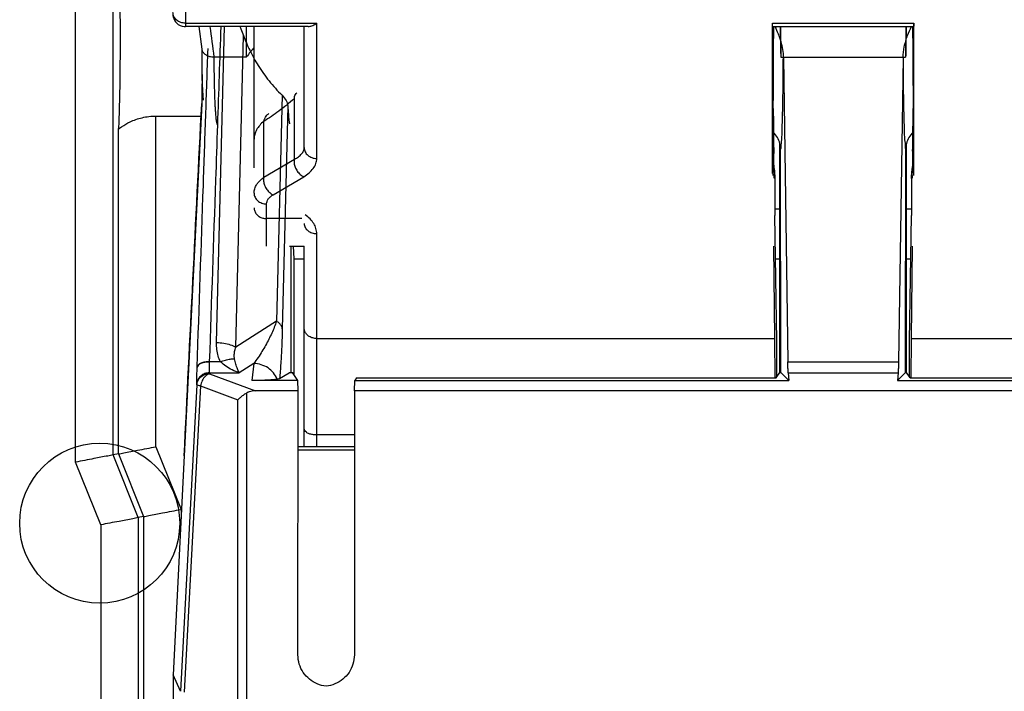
# Model space of a CAD drawing. Header units: inches. Extents: x 0 to 34, y 0 to 22.
# Tile 81 of 86: x 29.366 to 29.758, y 12.855 to 13.123. Entities that reach past the tile are written whole.
import ezdxf

# ---------------------------------------------------------------- set-up
doc = ezdxf.new("R2010")
doc.units = ezdxf.units.IN
doc.header["$LTSCALE"] = 1.87
doc.header["$MEASUREMENT"] = 0
doc.layers.get('0').update_dxf_attribs({"linetype": 'CONTINUOUS'})

msp = doc.modelspace()

# ---------------------------------------------------------------- linework, layer by layer
at = {"color": 7, "linetype": 'CONTINUOUS'}
for p, q in [((29.38805, 12.94606), (29.38805, 13.27825)), ((29.40304, 12.94895), (29.40304, 13.27537)), ((29.43185, 13.16348), (29.43185, 13.12115)), ((29.48082, 13.11981), (29.43184, 13.11981)), ((29.43185, 13.12115), (29.48422, 13.12115)), ((29.43715, 13.11981), (29.43835, 13.11079)), ((29.44426, 12.99379), (29.44738, 13.11981)), ((29.45622, 13.1077), (29.45622, 13.11981)), ((29.45922, 13.06351), (29.45922, 13.11981)), ((29.47922, 13.07153), (29.47922, 13.11981)), ((29.48422, 13.0672), (29.48422, 13.12115)), ((29.66604, 13.12115), (29.7224, 13.12115)), ((29.66604, 13.06123), (29.66604, 13.12115)), ((29.66605, 13.11981), (29.72239, 13.11981)), ((29.66648, 13.10998), (29.66656, 13.11981)), ((29.66928, 13.11981), (29.6693, 13.10766)), ((29.71916, 13.11981), (29.71914, 13.10766)), ((29.72188, 13.11981), (29.72195, 13.11038)), ((29.7224, 13.06131), (29.7224, 13.12115)), ((29.45192, 12.9919), (29.455, 13.11626)), ((29.72195, 13.11038), (29.72202, 13.10072)), ((29.44319, 13.1077), (29.44333, 13.1077)), ((29.44333, 13.1077), (29.45622, 13.1077)), ((29.66642, 13.10144), (29.66648, 13.10998)), ((29.6693, 13.10766), (29.71914, 13.10766)), ((29.67035, 13.10743), (29.67215, 12.98612)), ((29.71809, 13.10743), (29.71628, 12.98612)), ((29.66637, 13.09351), (29.66642, 13.10144)), ((29.72202, 13.10072), (29.72207, 13.09177)), ((29.47039, 13.09244), (29.46815, 13.00228)), ((29.47532, 13.06692), (29.47532, 13.09104)), ((29.66634, 13.08705), (29.66637, 13.09351)), ((29.72207, 13.09177), (29.7221, 13.08704)), ((29.43833, 13.08903), (29.43133, 12.94861)), ((29.43834, 13.08912), (29.43833, 13.08902)), ((29.47268, 13.08809), (29.47048, 12.99929)), ((29.7221, 13.08704), (29.72206, 13.08162)), ((29.42009, 13.08413), (29.43809, 13.08413)), ((29.42009, 12.95223), (29.42009, 13.08413)), ((29.46312, 13.05969), (29.46312, 13.08198)), ((29.66641, 13.076), (29.66638, 13.08065)), ((29.72206, 13.08162), (29.72203, 13.07717)), ((29.40509, 12.94934), (29.40509, 13.07856)), ((29.66645, 13.07204), (29.66641, 13.076)), ((29.72203, 13.07717), (29.722, 13.07323)), ((29.66649, 13.06874), (29.66645, 13.07204)), ((29.6689, 12.98181), (29.66896, 13.07317)), ((29.71953, 12.98181), (29.71948, 13.07317)), ((29.722, 13.07323), (29.72196, 13.06981)), ((29.66653, 13.06605), (29.66649, 13.06874)), ((29.66933, 12.98181), (29.66925, 13.07077)), ((29.7191, 12.98181), (29.71918, 13.07077)), ((29.72196, 13.06981), (29.72192, 13.06693)), ((29.46312, 13.05969), (29.47532, 13.06692)), ((29.66657, 13.06395), (29.66653, 13.06605)), ((29.66661, 13.06243), (29.66657, 13.06395)), ((29.72192, 13.06693), (29.72188, 13.06462)), ((29.46682, 13.05271), (29.47902, 13.05994)), ((29.66676, 13.05941), (29.66696, 13.0592)), ((29.66696, 13.0592), (29.66696, 13.04441)), ((29.72148, 13.0592), (29.72168, 13.05941)), ((29.72148, 13.0592), (29.72148, 13.04441)), ((29.72181, 13.06172), (29.72179, 13.06131)), ((29.46422, 13.03216), (29.46422, 13.04908)), ((29.66696, 13.04716), (29.66894, 13.04716)), ((29.66772, 12.99441), (29.66696, 13.04441)), ((29.71949, 13.04716), (29.72148, 13.04716)), ((29.72072, 12.99441), (29.72148, 13.04441)), ((29.47832, 13.04321), (29.46422, 13.04321)), ((29.48422, 12.95216), (29.48422, 13.03722)), ((29.47333, 13.03216), (29.47922, 13.03216)), ((29.47397, 12.98188), (29.47397, 13.03216)), ((29.47522, 13.02716), (29.47491, 13.03216)), ((29.47922, 12.95216), (29.47922, 13.03216)), ((29.66697, 12.99541), (29.66652, 13.03216)), ((29.72147, 12.99541), (29.72191, 13.03216)), ((29.47522, 13.02716), (29.47922, 13.02716)), ((29.47522, 12.98077), (29.47522, 13.02716)), ((29.66722, 13.02716), (29.66893, 13.02716)), ((29.7195, 13.02716), (29.72121, 13.02716)), ((29.46815, 13.00228), (29.45192, 12.9919)), ((29.48422, 12.99541), (29.66697, 12.99541)), ((29.66715, 12.97965), (29.66697, 12.99541)), ((29.66772, 12.98002), (29.66772, 12.99441)), ((29.72072, 12.98002), (29.72072, 12.99441)), ((29.72128, 12.97965), (29.72147, 12.99541)), ((29.72147, 12.99541), (29.90422, 12.99541)), ((29.4415, 12.986), (29.44151, 12.98612)), ((29.44582, 12.98612), (29.44151, 12.98612)), ((29.45908, 12.9854), (29.45333, 12.98172)), ((29.45908, 12.9854), (29.4583, 12.97862)), ((29.67215, 12.98612), (29.71628, 12.98612)), ((29.43651, 12.98381), (29.43651, 12.98393)), ((29.44139, 12.98172), (29.45333, 12.98172)), ((29.4414, 12.98137), (29.44139, 12.98172)), ((29.4414, 12.98137), (29.45978, 12.97452)), ((29.46941, 12.97938), (29.47325, 12.9817)), ((29.47326, 12.98171), (29.47325, 12.9817)), ((29.47326, 12.98181), (29.47455, 12.98177)), ((29.47664, 12.97862), (29.47455, 12.98177)), ((29.66748, 12.97965), (29.6689, 12.98181)), ((29.6689, 12.98181), (29.66933, 12.98181)), ((29.6725, 12.97862), (29.66933, 12.98181)), ((29.67228, 12.98172), (29.71615, 12.98172)), ((29.67228, 12.98172), (29.6725, 12.97862)), ((29.71593, 12.97862), (29.7191, 12.98181)), ((29.71615, 12.98172), (29.71593, 12.97862)), ((29.7191, 12.98181), (29.71953, 12.98181)), ((29.72096, 12.97965), (29.71953, 12.98181)), ((29.43641, 12.97695), (29.42984, 12.85469)), ((29.43641, 12.97695), (29.4364, 12.97729)), ((29.47664, 12.97862), (29.4583, 12.97862)), ((29.47683, 12.97452), (29.47664, 12.97862)), ((29.49922, 12.97452), (29.49941, 12.97862)), ((29.50009, 12.97965), (29.49941, 12.97862)), ((29.49941, 12.97862), (29.6725, 12.97862)), ((29.50009, 12.97965), (29.66748, 12.97965)), ((29.71593, 12.97862), (29.88903, 12.97862)), ((29.72096, 12.97965), (29.88834, 12.97965)), ((29.43787, 12.9765), (29.4313, 12.85436)), ((29.43787, 12.9765), (29.45275, 12.97095)), ((29.45629, 12.24777), (29.45629, 12.97369)), ((29.47683, 12.97452), (29.45978, 12.97452)), ((29.47674, 12.86919), (29.47683, 12.97452)), ((29.88922, 12.97452), (29.49922, 12.97452)), ((29.49922, 12.97452), (29.49922, 12.86918)), ((29.45275, 12.25257), (29.45275, 12.97095)), ((29.49922, 12.95691), (29.48422, 12.95691)), ((29.40509, 12.94934), (29.40304, 12.94895)), ((29.40509, 12.94934), (29.41509, 12.92434)), ((29.42009, 12.95223), (29.43009, 12.92723)), ((29.49922, 12.95216), (29.47681, 12.95216)), ((29.49922, 12.95091), (29.47681, 12.95091)), ((29.39805, 12.92106), (29.38805, 12.94606)), ((29.41304, 12.92395), (29.40304, 12.94895)), ((29.43133, 12.94861), (29.42689, 12.86119)), ((29.43009, 12.92723), (29.43009, 12.92411)), ((29.41509, 12.92434), (29.41304, 12.92395)), ((29.41304, 12.92395), (29.41304, 12.13472)), ((29.41509, 12.92434), (29.41509, 12.13508)), ((29.39805, 12.92106), (29.39805, 12.13217)), ((29.42689, 12.86119), (29.42759, 12.30893)), ((29.42984, 12.85469), (29.42689, 12.86119))]:
    msp.add_line(p, q, dxfattribs=at)
for points in [[(29.42685, 13.12441), (29.42688, 13.12412), (29.42699, 13.12359), (29.42719, 13.12297), (29.42749, 13.12234), (29.4279, 13.12173), (29.4284, 13.12118), (29.42901, 13.12069), (29.42972, 13.12029), (29.4305, 13.12), (29.43134, 13.11984), (29.43184, 13.11981)], [(29.43833, 13.11112), (29.43833, 13.10914), (29.43835, 13.1057), (29.43839, 13.10247), (29.43845, 13.0995)], [(29.43854, 13.09989), (29.43847, 13.09755), (29.43841, 13.09532), (29.43837, 13.09324), (29.43834, 13.09134), (29.43833, 13.08964), (29.43833, 13.08892)], [(29.43845, 13.0995), (29.43853, 13.0968), (29.43863, 13.09438), (29.43874, 13.09225), (29.43886, 13.09042)], [(29.66638, 13.08065), (29.66634, 13.086), (29.66634, 13.08705)], [(29.72188, 13.06462), (29.72184, 13.06288), (29.72182, 13.06223), (29.72181, 13.06172)], [(29.66665, 13.0612), (29.66662, 13.06187), (29.66661, 13.06243)]]:
    msp.add_lwpolyline(points, dxfattribs=at)
msp.add_circle((29.39764, 12.92171), 0.03191, dxfattribs=at)
for points, knots in [([(29.40509, 13.07856), (29.40538, 13.08023), (29.40547, 13.08534), (29.40582, 13.09491), (29.4059, 13.10773), (29.4059, 13.12167), (29.40582, 13.13447), (29.40547, 13.14402), (29.40538, 13.1491), (29.40509, 13.15076)], [0, 0, 0, 0, 0.070507, 0.210969, 0.398531, 0.602627, 0.790001, 0.930112, 1, 1, 1, 1]), ([(29.43185, 13.12115), (29.43122, 13.12115), (29.42995, 13.12136), (29.42832, 13.12227), (29.42717, 13.12367), (29.42687, 13.12481), (29.42686, 13.12537)], [0, 0, 0, 0, 0.266041, 0.523104, 0.766733, 1, 1, 1, 1]), ([(29.43185, 13.12115), (29.43185, 13.12085), (29.43189, 13.12076), (29.43183, 13.11995), (29.43183, 13.11995)], [0, 0, 0, 0, 0.80636, 1, 1, 1, 1]), ([(29.4536, 13.11982), (29.45373, 13.11951), (29.45422, 13.11834), (29.45468, 13.11715), (29.455, 13.11626)], [0, 0, 0, 0, 0.260017, 1, 1, 1, 1]), ([(29.48081, 13.11981), (29.48095, 13.11981), (29.48132, 13.11984), (29.48194, 13.11998), (29.48269, 13.12026), (29.48346, 13.12065), (29.48396, 13.12097), (29.48422, 13.12115)], [0, 0, 0, 0, 0.106578, 0.301704, 0.515672, 0.748019, 1, 1, 1, 1]), ([(29.66699, 13.11982), (29.66744, 13.11888), (29.6683, 13.11693), (29.66936, 13.11388), (29.67011, 13.11069), (29.67033, 13.10852), (29.67035, 13.10743)], [0, 0, 0, 0, 0.240876, 0.494725, 0.748048, 1, 1, 1, 1]), ([(29.6691, 13.11981), (29.66913, 13.11799), (29.6692, 13.11394), (29.66926, 13.10989), (29.6693, 13.10766)], [0, 0, 0, 0, 0.450128, 1, 1, 1, 1]), ([(29.71809, 13.10743), (29.71811, 13.10887), (29.71849, 13.1119), (29.71976, 13.11603), (29.7209, 13.11868), (29.72145, 13.11984)], [0, 0, 0, 0, 0.333145, 0.702028, 1, 1, 1, 1]), ([(29.71934, 13.11981), (29.7193, 13.11799), (29.71924, 13.11394), (29.71917, 13.10989), (29.71914, 13.10766)], [0, 0, 0, 0, 0.450128, 1, 1, 1, 1]), ([(29.7224, 13.12115), (29.7224, 13.12085), (29.72242, 13.12076), (29.72238, 13.11995), (29.72238, 13.11995)], [0, 0, 0, 0, 0.806962, 1, 1, 1, 1]), ([(29.455, 13.11626), (29.45571, 13.11425), (29.45701, 13.11117), (29.45855, 13.10821), (29.45913, 13.10717)], [0, 0, 0, 0, 0.641882, 1, 1, 1, 1]), ([(29.43835, 13.11079), (29.43837, 13.11063), (29.4385, 13.11008), (29.43903, 13.10922), (29.44009, 13.10838), (29.44153, 13.10782), (29.44262, 13.1077), (29.44319, 13.1077)], [0, 0, 0, 0, 0.080776, 0.264667, 0.47807, 0.724883, 1, 1, 1, 1]), ([(29.44476, 13.08062), (29.44469, 13.08064), (29.44449, 13.08085), (29.44445, 13.08122), (29.44431, 13.08178), (29.44421, 13.08251), (29.4441, 13.08342), (29.444, 13.0845), (29.4439, 13.08574), (29.44381, 13.08714), (29.44373, 13.08869), (29.44365, 13.09038), (29.44358, 13.0922), (29.44352, 13.09415), (29.44347, 13.0962), (29.44342, 13.09835), (29.44338, 13.10059), (29.44336, 13.10291), (29.44334, 13.10529), (29.44333, 13.10689), (29.44333, 13.1077)], [0, 0, 0, 0, 0.008553, 0.022821, 0.043606, 0.070902, 0.104596, 0.144515, 0.190444, 0.242128, 0.299283, 0.361593, 0.428715, 0.500285, 0.575911, 0.655186, 0.737681, 0.822954, 0.910549, 1, 1, 1, 1]), ([(29.45913, 13.10717), (29.45969, 13.10618), (29.46154, 13.10305), (29.46514, 13.09799), (29.46854, 13.09423), (29.47039, 13.09244)], [0, 0, 0, 0, 0.183333, 0.585481, 1, 1, 1, 1]), ([(29.66993, 13.08057), (29.66997, 13.0819), (29.67009, 13.0855), (29.6702, 13.0917), (29.6703, 13.09931), (29.67033, 13.10466), (29.67035, 13.10743)], [0, 0, 0, 0, 0.149368, 0.403324, 0.690577, 1, 1, 1, 1]), ([(29.71809, 13.10743), (29.7181, 13.10466), (29.71813, 13.09931), (29.71823, 13.0917), (29.71834, 13.0855), (29.71846, 13.0819), (29.7185, 13.08057)], [0, 0, 0, 0, 0.30944, 0.59669, 0.850644, 1, 1, 1, 1]), ([(29.43857, 13.10065), (29.43855, 13.10005), (29.43852, 13.09922), (29.4385, 13.09838), (29.43849, 13.09814)], [0, 0, 0, 0, 0.713609, 1, 1, 1, 1]), ([(29.43849, 13.09814), (29.43848, 13.09781), (29.43846, 13.09694), (29.43842, 13.09556), (29.43839, 13.09405), (29.43836, 13.09264), (29.43834, 13.09136), (29.43833, 13.09019), (29.43833, 13.08946), (29.43834, 13.08912)], [0, 0, 0, 0, 0.109854, 0.289261, 0.457321, 0.613181, 0.756051, 0.885209, 1, 1, 1, 1]), ([(29.47532, 13.09104), (29.47328, 13.08932), (29.46932, 13.08615), (29.46515, 13.08326), (29.46312, 13.08198)], [0, 0, 0, 0, 0.525176, 1, 1, 1, 1]), ([(29.47039, 13.09244), (29.47104, 13.09181), (29.47209, 13.09048), (29.47264, 13.08885), (29.47268, 13.08809)], [0, 0, 0, 0, 0.542912, 1, 1, 1, 1]), ([(29.47532, 13.09104), (29.47533, 13.09161), (29.47548, 13.09249), (29.47604, 13.09317), (29.47626, 13.09336)], [0, 0, 0, 0, 0.671367, 1, 1, 1, 1]), ([(29.43133, 12.94861), (29.4325, 12.97203), (29.43483, 13.0188), (29.43716, 13.06558), (29.43833, 13.08894)], [0, 0, 0, 0, 0.500636, 1, 1, 1, 1]), ([(29.47268, 13.08809), (29.47274, 13.08699), (29.47286, 13.08509), (29.47309, 13.08272), (29.47325, 13.08145), (29.47339, 13.08099)], [0, 0, 0, 0, 0.461976, 0.799103, 1, 1, 1, 1]), ([(29.66634, 13.08717), (29.66635, 13.08605), (29.66636, 13.08386), (29.66636, 13.08167), (29.66637, 13.08059)], [0, 0, 0, 0, 0.509982, 1, 1, 1, 1]), ([(29.72207, 13.08059), (29.72207, 13.08167), (29.72208, 13.08387), (29.72209, 13.08606), (29.72209, 13.08717)], [0, 0, 0, 0, 0.489773, 1, 1, 1, 1]), ([(29.40509, 13.07856), (29.4052, 13.07916), (29.40708, 13.08031), (29.40998, 13.08207), (29.41469, 13.08368), (29.41823, 13.08413), (29.42009, 13.08413)], [0, 0, 0, 0, 0.112567, 0.349122, 0.659833, 1, 1, 1, 1]), ([(29.43651, 12.98393), (29.43734, 13.0081), (29.43848, 13.04144), (29.43963, 13.07477), (29.43994, 13.08393)], [0, 0, 0, 0, 0.72512, 1, 1, 1, 1]), ([(29.46312, 13.08198), (29.46329, 13.08275), (29.46379, 13.08397), (29.46476, 13.08486), (29.46517, 13.08512)], [0, 0, 0, 0, 0.618548, 1, 1, 1, 1]), ([(29.44151, 12.98612), (29.44233, 13.01029), (29.44341, 13.04178), (29.44449, 13.07327), (29.44474, 13.08059)], [0, 0, 0, 0, 0.767526, 1, 1, 1, 1]), ([(29.46312, 13.08198), (29.46252, 13.08151), (29.46144, 13.08049), (29.46018, 13.07872), (29.4594, 13.07682), (29.45922, 13.07549), (29.45922, 13.07484)], [0, 0, 0, 0, 0.271927, 0.527087, 0.768024, 1, 1, 1, 1]), ([(29.66969, 13.07461), (29.66982, 13.07601), (29.66986, 13.07802), (29.66992, 13.08001), (29.66993, 13.08057)], [0, 0, 0, 0, 0.722077, 1, 1, 1, 1]), ([(29.7185, 13.08057), (29.71852, 13.08001), (29.71857, 13.07802), (29.71861, 13.07601), (29.71874, 13.07462)], [0, 0, 0, 0, 0.277947, 1, 1, 1, 1]), ([(29.66639, 13.07768), (29.66639, 13.07696), (29.66643, 13.07397), (29.66657, 13.06984), (29.66641, 13.06614), (29.66646, 13.06495)], [0, 0, 0, 0, 0.172871, 0.711499, 1, 1, 1, 1]), ([(29.66896, 13.07317), (29.66874, 13.07401), (29.6681, 13.07564), (29.66703, 13.07705), (29.66641, 13.07768), (29.6664, 13.07769)], [0, 0, 0, 0, 0.496108, 0.99149, 1, 1, 1, 1]), ([(29.72203, 13.07769), (29.72202, 13.07768), (29.7214, 13.07705), (29.72034, 13.07564), (29.71969, 13.07401), (29.71948, 13.07317)], [0, 0, 0, 0, 0.008511, 0.503891, 1, 1, 1, 1]), ([(29.72198, 13.06506), (29.72202, 13.06622), (29.72187, 13.06988), (29.722, 13.07397), (29.72204, 13.07696), (29.72205, 13.07768)], [0, 0, 0, 0, 0.281701, 0.825474, 1, 1, 1, 1]), ([(29.47532, 13.06692), (29.47588, 13.06721), (29.47691, 13.06781), (29.47818, 13.06893), (29.47901, 13.07017), (29.47922, 13.0711), (29.47922, 13.07153)], [0, 0, 0, 0, 0.300517, 0.564666, 0.794497, 1, 1, 1, 1]), ([(29.47922, 13.07153), (29.47922, 13.07096), (29.47949, 13.06979), (29.48063, 13.06835), (29.48229, 13.06741), (29.48357, 13.0672), (29.48422, 13.0672)], [0, 0, 0, 0, 0.233218, 0.4766, 0.733672, 1, 1, 1, 1]), ([(29.66925, 13.07077), (29.66925, 13.07118), (29.6692, 13.07199), (29.66905, 13.07278), (29.66896, 13.07317)], [0, 0, 0, 0, 0.504842, 1, 1, 1, 1]), ([(29.66925, 13.07077), (29.6695, 13.07105), (29.66942, 13.0725), (29.66961, 13.07372), (29.66969, 13.07461)], [0, 0, 0, 0, 0.288088, 1, 1, 1, 1]), ([(29.71874, 13.07462), (29.71883, 13.07372), (29.71901, 13.0725), (29.71893, 13.07105), (29.71918, 13.07077)], [0, 0, 0, 0, 0.711887, 1, 1, 1, 1]), ([(29.71948, 13.07317), (29.71938, 13.07278), (29.71923, 13.07199), (29.71918, 13.07118), (29.71918, 13.07077)], [0, 0, 0, 0, 0.495158, 1, 1, 1, 1]), ([(29.47902, 13.05994), (29.47978, 13.0604), (29.48118, 13.06137), (29.48287, 13.06314), (29.48396, 13.0651), (29.48422, 13.06652), (29.48422, 13.0672)], [0, 0, 0, 0, 0.285815, 0.545713, 0.781622, 1, 1, 1, 1]), ([(29.47532, 13.06692), (29.47519, 13.06643), (29.47514, 13.06532), (29.47556, 13.06367), (29.4764, 13.06209), (29.47756, 13.06078), (29.47852, 13.06015), (29.47902, 13.05994)], [0, 0, 0, 0, 0.180975, 0.384704, 0.599239, 0.809013, 1, 1, 1, 1]), ([(29.66646, 13.06495), (29.66648, 13.06448), (29.66659, 13.06305), (29.66703, 13.06156), (29.6664, 13.05948), (29.66676, 13.05941)], [0, 0, 0, 0, 0.252321, 0.809083, 1, 1, 1, 1]), ([(29.72166, 13.0613), (29.72159, 13.06221), (29.72187, 13.06329), (29.72196, 13.06456), (29.72198, 13.06506)], [0, 0, 0, 0, 0.614106, 1, 1, 1, 1]), ([(29.46093, 13.05774), (29.4611, 13.05795), (29.46177, 13.05867), (29.46253, 13.05929), (29.46312, 13.05969)], [0, 0, 0, 0, 0.270358, 1, 1, 1, 1]), ([(29.46312, 13.05969), (29.46299, 13.05919), (29.46295, 13.05809), (29.46321, 13.05703), (29.46342, 13.05649)], [0, 0, 0, 0, 0.470426, 1, 1, 1, 1]), ([(29.72168, 13.05941), (29.72203, 13.05948), (29.72177, 13.06035), (29.72167, 13.06105), (29.72166, 13.0613)], [0, 0, 0, 0, 0.611459, 1, 1, 1, 1]), ([(29.45922, 13.05341), (29.45922, 13.05399), (29.4594, 13.05519), (29.46008, 13.05663), (29.46068, 13.05744), (29.46093, 13.05774)], [0, 0, 0, 0, 0.36694, 0.75183, 1, 1, 1, 1]), ([(29.46342, 13.05649), (29.46364, 13.05592), (29.4642, 13.05486), (29.46536, 13.05355), (29.46632, 13.05292), (29.46682, 13.05271)], [0, 0, 0, 0, 0.348674, 0.689606, 1, 1, 1, 1]), ([(29.45922, 13.05341), (29.45922, 13.05284), (29.45949, 13.05167), (29.46063, 13.05024), (29.46229, 13.0493), (29.46357, 13.04908), (29.46422, 13.04908)], [0, 0, 0, 0, 0.233219, 0.476603, 0.733674, 1, 1, 1, 1]), ([(29.46422, 13.04908), (29.46422, 13.04942), (29.46434, 13.05012), (29.46488, 13.0511), (29.46559, 13.05184), (29.46611, 13.05224), (29.46632, 13.05239)], [0, 0, 0, 0, 0.248191, 0.515426, 0.813323, 1, 1, 1, 1]), ([(29.45922, 13.04754), (29.45922, 13.04709), (29.45939, 13.04616), (29.46013, 13.04493), (29.46126, 13.04396), (29.46266, 13.04335), (29.4637, 13.04321), (29.46422, 13.04321)], [0, 0, 0, 0, 0.186156, 0.377821, 0.578078, 0.786573, 1, 1, 1, 1]), ([(29.48422, 13.03722), (29.48422, 13.03791), (29.484, 13.03932), (29.48307, 13.04133), (29.48157, 13.0432), (29.48029, 13.04427), (29.47958, 13.04477)], [0, 0, 0, 0, 0.222792, 0.459189, 0.717807, 1, 1, 1, 1]), ([(29.47922, 13.04126), (29.47922, 13.04074), (29.4795, 13.03963), (29.48065, 13.03829), (29.4823, 13.03742), (29.48357, 13.03722), (29.48422, 13.03722)], [0, 0, 0, 0, 0.224056, 0.465015, 0.725898, 1, 1, 1, 1]), ([(29.46815, 13.00228), (29.46789, 13.00148), (29.4673, 12.99987), (29.46627, 12.99748), (29.46511, 12.99506), (29.46381, 12.99264), (29.46238, 12.9902), (29.46081, 12.98777), (29.45967, 12.98618), (29.45908, 12.9854)], [0, 0, 0, 0, 0.131498, 0.26706, 0.406339, 0.549171, 0.69585, 0.846444, 1, 1, 1, 1]), ([(29.47048, 12.99929), (29.47046, 12.99966), (29.4702, 13.00045), (29.46935, 13.00147), (29.46859, 13.00202), (29.46815, 13.00228)], [0, 0, 0, 0, 0.283907, 0.611685, 1, 1, 1, 1]), ([(29.47048, 12.99929), (29.47045, 12.99808), (29.47038, 12.99569), (29.47024, 12.99217), (29.47008, 12.98879), (29.46988, 12.98553), (29.46967, 12.98241), (29.4695, 12.98037), (29.46941, 12.97938)], [0, 0, 0, 0, 0.182896, 0.359127, 0.529142, 0.692848, 0.850122, 1, 1, 1, 1]), ([(29.48422, 12.99541), (29.4837, 12.99541), (29.48267, 12.99554), (29.48126, 12.99611), (29.48013, 12.997), (29.47939, 12.99814), (29.47922, 12.99901), (29.47922, 12.99943)], [0, 0, 0, 0, 0.22039, 0.435551, 0.636236, 0.822737, 1, 1, 1, 1]), ([(29.44582, 12.98612), (29.44544, 12.98686), (29.44481, 12.98846), (29.44431, 12.99105), (29.44423, 12.99286), (29.44426, 12.99379)], [0, 0, 0, 0, 0.315352, 0.64814, 1, 1, 1, 1]), ([(29.44426, 12.99379), (29.44522, 12.99377), (29.44708, 12.9936), (29.44967, 12.99299), (29.45124, 12.99231), (29.45192, 12.9919)], [0, 0, 0, 0, 0.36169, 0.701489, 1, 1, 1, 1]), ([(29.45144, 12.98729), (29.45134, 12.98774), (29.45126, 12.98872), (29.45144, 12.99027), (29.45173, 12.99134), (29.45192, 12.9919)], [0, 0, 0, 0, 0.291321, 0.624123, 1, 1, 1, 1]), ([(29.44151, 12.98612), (29.44089, 12.98614), (29.43971, 12.98606), (29.43815, 12.98564), (29.43698, 12.98498), (29.43655, 12.98426), (29.43651, 12.98393)], [0, 0, 0, 0, 0.319565, 0.60388, 0.829674, 1, 1, 1, 1]), ([(29.4415, 12.986), (29.44088, 12.98601), (29.4397, 12.98594), (29.43814, 12.98552), (29.43697, 12.98485), (29.43654, 12.98414), (29.43651, 12.98381)], [0, 0, 0, 0, 0.319574, 0.603878, 0.829665, 1, 1, 1, 1]), ([(29.44139, 12.98172), (29.44139, 12.98183), (29.44138, 12.98207), (29.44138, 12.98247), (29.44139, 12.98292), (29.4414, 12.98344), (29.44141, 12.98401), (29.44144, 12.98463), (29.44147, 12.9853), (29.44149, 12.98576), (29.4415, 12.986)], [0, 0, 0, 0, 0.077319, 0.169987, 0.277272, 0.39824, 0.532078, 0.677905, 0.834391, 1, 1, 1, 1]), ([(29.44582, 12.98612), (29.44648, 12.98638), (29.44776, 12.98681), (29.44964, 12.98722), (29.45087, 12.98731), (29.45144, 12.98729)], [0, 0, 0, 0, 0.365602, 0.702581, 1, 1, 1, 1]), ([(29.45333, 12.98172), (29.45235, 12.98201), (29.45049, 12.98276), (29.44797, 12.98426), (29.44649, 12.98548), (29.44582, 12.98612)], [0, 0, 0, 0, 0.347787, 0.682307, 1, 1, 1, 1]), ([(29.45333, 12.98172), (29.45305, 12.98222), (29.45255, 12.98336), (29.45194, 12.98524), (29.4516, 12.98659), (29.45144, 12.98729)], [0, 0, 0, 0, 0.292016, 0.630987, 1, 1, 1, 1]), ([(29.46846, 12.97914), (29.4681, 12.98004), (29.46709, 12.98176), (29.46486, 12.98377), (29.46211, 12.98507), (29.46009, 12.98538), (29.45908, 12.9854)], [0, 0, 0, 0, 0.243651, 0.49235, 0.745233, 1, 1, 1, 1]), ([(29.67228, 12.98172), (29.67226, 12.98207), (29.67222, 12.98292), (29.67218, 12.98439), (29.67216, 12.9855), (29.67215, 12.98612)], [0, 0, 0, 0, 0.23986, 0.579277, 1, 1, 1, 1]), ([(29.71628, 12.98612), (29.71627, 12.9855), (29.71625, 12.98439), (29.71621, 12.98292), (29.71617, 12.98207), (29.71615, 12.98172)], [0, 0, 0, 0, 0.420723, 0.760139, 1, 1, 1, 1]), ([(29.4364, 12.97729), (29.4364, 12.97746), (29.43639, 12.97782), (29.43639, 12.97843), (29.4364, 12.97912), (29.43641, 12.97991), (29.43642, 12.98078), (29.43645, 12.98173), (29.43648, 12.98275), (29.4365, 12.98345), (29.43651, 12.98381)], [0, 0, 0, 0, 0.077086, 0.169599, 0.276854, 0.397881, 0.531832, 0.677785, 0.834368, 1, 1, 1, 1]), ([(29.44139, 12.98172), (29.44077, 12.98172), (29.43952, 12.98149), (29.4379, 12.98053), (29.43676, 12.97906), (29.43644, 12.97788), (29.4364, 12.97729)], [0, 0, 0, 0, 0.257112, 0.510383, 0.757652, 1, 1, 1, 1]), ([(29.43641, 12.97695), (29.43645, 12.97754), (29.43677, 12.97873), (29.43791, 12.98018), (29.43953, 12.98115), (29.44078, 12.98136), (29.4414, 12.98137)], [0, 0, 0, 0, 0.242149, 0.489343, 0.742697, 1, 1, 1, 1]), ([(29.4414, 12.98137), (29.44081, 12.98117), (29.43966, 12.98038), (29.43845, 12.97865), (29.43799, 12.97723), (29.43787, 12.9765)], [0, 0, 0, 0, 0.299055, 0.642593, 1, 1, 1, 1]), ([(29.43787, 12.9765), (29.43761, 12.97654), (29.43717, 12.97662), (29.43671, 12.97676), (29.43643, 12.97687), (29.43641, 12.97695)], [0, 0, 0, 0, 0.508588, 0.844722, 1, 1, 1, 1]), ([(29.46846, 12.97914), (29.46825, 12.97911), (29.46782, 12.97905), (29.46712, 12.97897), (29.46633, 12.9789), (29.46547, 12.97884), (29.46452, 12.97878), (29.46347, 12.97873), (29.46233, 12.97868), (29.46107, 12.97865), (29.45971, 12.97863), (29.45877, 12.97862), (29.4583, 12.97862)], [0, 0, 0, 0, 0.060267, 0.129607, 0.20717, 0.292595, 0.386041, 0.488156, 0.600266, 0.72408, 0.859983, 1, 1, 1, 1]), ([(29.46941, 12.97938), (29.46931, 12.97932), (29.46898, 12.97924), (29.46866, 12.97918), (29.46846, 12.97914)], [0, 0, 0, 0, 0.360033, 1, 1, 1, 1]), ([(29.45275, 12.97095), (29.45307, 12.97129), (29.45377, 12.97195), (29.45495, 12.97287), (29.45583, 12.97343), (29.45629, 12.97369)], [0, 0, 0, 0, 0.307926, 0.644586, 1, 1, 1, 1]), ([(29.45978, 12.97452), (29.45935, 12.97452), (29.45852, 12.97446), (29.45733, 12.97419), (29.45662, 12.97388), (29.45629, 12.97369)], [0, 0, 0, 0, 0.356539, 0.689509, 1, 1, 1, 1]), ([(29.48422, 12.95691), (29.48367, 12.95691), (29.48263, 12.95699), (29.48122, 12.95735), (29.48013, 12.95789), (29.47941, 12.95857), (29.47922, 12.95914), (29.47922, 12.95939)], [0, 0, 0, 0, 0.273717, 0.517104, 0.717775, 0.874315, 1, 1, 1, 1]), ([(29.40509, 12.94934), (29.40581, 12.94948), (29.40837, 12.94998), (29.41337, 12.95094), (29.41764, 12.95176), (29.42009, 12.95223)], [0, 0, 0, 0, 0.144785, 0.51114, 1, 1, 1, 1]), ([(29.40304, 12.94895), (29.40232, 12.94881), (29.39976, 12.94832), (29.39476, 12.94736), (29.39049, 12.94653), (29.38805, 12.94606)], [0, 0, 0, 0, 0.144785, 0.51114, 1, 1, 1, 1]), ([(29.41509, 12.92434), (29.41581, 12.92448), (29.41837, 12.92498), (29.42337, 12.92594), (29.42764, 12.92676), (29.43009, 12.92723)], [0, 0, 0, 0, 0.144785, 0.51114, 1, 1, 1, 1]), ([(29.41304, 12.92395), (29.41232, 12.92381), (29.40976, 12.92332), (29.40476, 12.92236), (29.40049, 12.92153), (29.39805, 12.92106)], [0, 0, 0, 0, 0.144785, 0.51114, 1, 1, 1, 1]), ([(29.48798, 12.85675), (29.48677, 12.85687), (29.48437, 12.85747), (29.4812, 12.85938), (29.4787, 12.86213), (29.4771, 12.8655), (29.47674, 12.86797), (29.47674, 12.86919)], [0, 0, 0, 0, 0.198436, 0.398449, 0.598667, 0.799143, 1, 1, 1, 1]), ([(29.49922, 12.86918), (29.49922, 12.86796), (29.49885, 12.86549), (29.49726, 12.86213), (29.49476, 12.85938), (29.49158, 12.85747), (29.48918, 12.85687), (29.48798, 12.85675)], [0, 0, 0, 0, 0.200856, 0.401332, 0.601551, 0.801563, 1, 1, 1, 1])]:
    msp.add_open_spline(points, degree=3, knots=knots, dxfattribs=at)
for points in [[(29.44159, 13.11981), (29.44212, 13.11578), (29.44265, 13.11174), (29.44319, 13.1077)], [(29.44474, 13.08059), (29.44519, 13.09367), (29.44564, 13.10674), (29.44609, 13.11981)], [(29.43994, 13.08393), (29.44025, 13.09297), (29.44056, 13.102), (29.44087, 13.11104)], [(29.4592, 13.11151), (29.45819, 13.11025), (29.45719, 13.10898), (29.45622, 13.1077)], [(29.43833, 13.08894), (29.43833, 13.089), (29.43833, 13.08906), (29.43834, 13.08912)], [(29.66637, 13.08059), (29.66637, 13.07962), (29.66638, 13.07865), (29.66639, 13.07768)], [(29.72205, 13.07768), (29.72206, 13.07865), (29.72206, 13.07962), (29.72207, 13.08059)], [(29.66621, 13.06123), (29.66621, 13.06095), (29.66621, 13.06067), (29.66622, 13.06039)], [(29.6668, 13.06173), (29.66691, 13.06089), (29.66696, 13.06005), (29.66696, 13.0592)], [(29.72148, 13.0592), (29.72148, 13.06005), (29.72153, 13.06089), (29.72164, 13.06173)], [(29.72223, 13.06131), (29.72222, 13.06103), (29.72222, 13.06074), (29.72222, 13.06046)], [(29.46632, 13.05239), (29.46648, 13.0525), (29.46665, 13.05261), (29.46682, 13.05271)]]:
    msp.add_open_spline(points, degree=3, dxfattribs=at)

doc.saveas('drawing.dxf')
